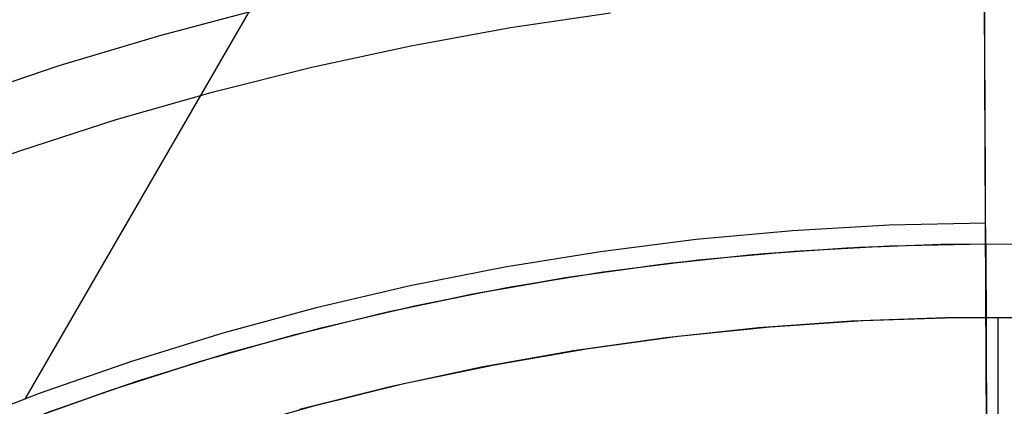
# Model space of a CAD drawing. Header units: millimetres. Extents: x 10802 to 11966, y -167 to 850.
# Tile 170 of 182: x 11356 to 11383, y 553 to 564. Entities that reach past the tile are written whole.
import ezdxf

# ---------------------------------------------------------------- set-up
doc = ezdxf.new("R2010")
doc.units = ezdxf.units.MM
doc.layers.add('1', color=7, linetype='Continuous')
doc.layers.add('color', color=7, linetype='Continuous')

msp = doc.modelspace()

# ---------------------------------------------------------------- linework, layer by layer
at = {"layer": '1', "color": 29, "true_color": 0x4d342b}
for p, q in [((11382.238, 558.401, 65.657), (11382.188, 569.824, 65.657)), ((11364.387, 567.903, 65.657), (11356.147, 553.631, 65.657)), ((11382.215, 563.76, 56.438), (11382.213, 564.21, 56.792)), ((11382.217, 563.322, 56.069), (11382.215, 563.76, 56.438)), ((11382.218, 562.897, 55.685), (11382.217, 563.322, 56.069)), ((11382.22, 562.485, 55.287), (11382.218, 562.897, 55.685)), ((11382.222, 562.088, 54.875), (11382.22, 562.485, 55.287)), ((11382.265, 552.346, 55.262), (11382.22, 562.46, 55.262)), ((11382.224, 561.704, 54.449), (11382.222, 562.088, 54.875)), ((11382.225, 561.336, 54.01), (11382.224, 561.704, 54.449)), ((11382.227, 560.983, 53.56), (11382.225, 561.336, 54.01)), ((11382.228, 560.646, 53.097), (11382.227, 560.983, 53.56)), ((11382.23, 560.324, 52.623), (11382.228, 560.646, 53.097)), ((11382.231, 560.02, 52.138), (11382.23, 560.324, 52.623)), ((11382.232, 559.732, 51.642), (11382.231, 560.02, 52.138)), ((11382.233, 559.461, 51.138), (11382.232, 559.732, 51.642)), ((11382.235, 559.208, 50.624), (11382.233, 559.461, 51.138)), ((11382.236, 558.973, 50.102), (11382.235, 559.208, 50.624)), ((11382.237, 558.756, 49.572), (11382.236, 558.973, 50.102)), ((11382.237, 558.557, 49.035), (11382.237, 558.756, 49.572)), ((11379.613, 558.344, 65.657), (11376.991, 558.195, 65.657)), ((11382.238, 558.401, 65.657), (11379.613, 558.344, 65.657)), ((11382.238, 558.377, 48.491), (11382.237, 558.557, 49.035)), ((11382.284, 547.996, 76.062), (11382.238, 558.401, 65.657)), ((11382.239, 558.215, 47.942), (11382.238, 558.377, 48.491)), ((11376.991, 558.195, 65.657), (11374.376, 557.956, 65.657)), ((11382.24, 558.073, 47.387), (11382.239, 558.215, 47.942)), ((11382.24, 557.949, 46.828), (11382.24, 558.073, 47.387)), ((11374.376, 557.956, 65.657), (11371.771, 557.626, 65.657)), ((11377.032, 557.641, 46.264), (11379.634, 557.789, 46.264)), ((11377.032, 557.641, 34.462), (11379.634, 557.789, 34.462)), ((11377.032, 557.641, 40.363), (11379.634, 557.789, 40.363)), ((11379.634, 557.789, 46.264), (11382.241, 557.845, 46.264)), ((11379.634, 557.789, 34.462), (11382.241, 557.845, 34.462)), ((11379.634, 557.789, 40.363), (11382.241, 557.845, 40.363)), ((11382.241, 557.845, 46.264), (11382.24, 557.949, 46.828)), ((11382.241, 557.845, 46.264), (11382.241, 557.845, 34.462)), ((11382.241, 557.845, 34.462), (11382.35, 532.841, 34.462)), ((11371.771, 557.626, 65.657), (11369.179, 557.205, 65.657)), ((11374.436, 557.404, 46.264), (11377.032, 557.641, 46.264)), ((11374.436, 557.404, 34.462), (11377.032, 557.641, 34.462)), ((11374.436, 557.404, 40.363), (11377.032, 557.641, 40.363)), ((11371.85, 557.076, 46.264), (11374.436, 557.404, 46.264)), ((11371.85, 557.076, 34.462), (11374.436, 557.404, 34.462)), ((11371.85, 557.076, 40.363), (11374.436, 557.404, 40.363)), ((11369.179, 557.205, 65.657), (11366.603, 556.695, 65.657)), ((11369.277, 556.659, 46.264), (11371.85, 557.076, 46.264)), ((11369.277, 556.659, 34.462), (11371.85, 557.076, 34.462)), ((11369.277, 556.659, 40.363), (11371.85, 557.076, 40.363)), ((11366.603, 556.695, 65.657), (11364.046, 556.096, 65.657)), ((11366.72, 556.152, 46.264), (11369.277, 556.659, 46.264)), ((11366.72, 556.152, 34.462), (11369.277, 556.659, 34.462)), ((11366.72, 556.152, 40.363), (11369.277, 556.659, 40.363)), ((11364.046, 556.096, 65.657), (11361.512, 555.408, 65.657)), ((11364.182, 555.557, 46.264), (11366.72, 556.152, 46.264)), ((11364.182, 555.557, 34.462), (11366.72, 556.152, 34.462)), ((11364.182, 555.557, 40.363), (11366.72, 556.152, 40.363)), ((11361.512, 555.408, 65.657), (11359.003, 554.632, 65.657)), ((11361.666, 554.874, 46.264), (11364.182, 555.557, 46.264)), ((11361.666, 554.874, 34.462), (11364.182, 555.557, 34.462)), ((11361.666, 554.874, 40.363), (11364.182, 555.557, 40.363)), ((11359.176, 554.104, 46.264), (11361.666, 554.874, 46.264)), ((11359.176, 554.104, 34.462), (11361.666, 554.874, 34.462)), ((11359.176, 554.104, 40.363), (11361.666, 554.874, 40.363)), ((11359.003, 554.632, 65.657), (11356.522, 553.77, 65.657)), ((11356.714, 553.248, 46.264), (11359.176, 554.104, 46.264)), ((11356.714, 553.248, 34.462), (11359.176, 554.104, 34.462)), ((11356.714, 553.248, 40.363), (11359.176, 554.104, 40.363)), ((11356.522, 553.77, 65.657), (11354.074, 552.822, 65.657))]:
    msp.add_line(p, q, dxfattribs=at)
at = {"layer": 'color', "color": 254, "true_color": 0xcad1ee}
for p, q in [((11359.834, 563.519, 9.65), (11362.632, 564.256, 9.65)), ((11369.328, 563.719, 8.272), (11372.05, 564.118, 8.272)), ((11366.621, 563.229, 8.272), (11369.328, 563.719, 8.272)), ((11357.063, 562.687, 9.65), (11359.834, 563.519, 9.65)), ((11363.931, 562.649, 8.272), (11366.621, 563.229, 8.272)), ((11354.322, 561.759, 9.65), (11357.063, 562.687, 9.65)), ((11361.263, 561.978, 8.272), (11363.931, 562.649, 8.272)), ((11358.619, 561.218, 8.272), (11361.263, 561.978, 8.272)), ((11356.002, 560.37, 8.272), (11358.619, 561.218, 8.272)), ((11353.414, 559.435, 8.272), (11356.002, 560.37, 8.272)), ((11378.461, 557.734, 13.408), (11381.021, 557.83, 13.408)), ((11378.799, 557.751, 34.462), (11381.386, 557.837, 34.462)), ((11378.799, 557.751, 23.935), (11381.386, 557.837, 23.935)), ((11381.021, 557.83, 13.408), (11383.582, 557.839, 13.408)), ((11381.386, 557.837, 34.462), (11383.975, 557.833, 34.462)), ((11381.386, 557.837, 23.935), (11383.975, 557.833, 23.935)), ((11373.361, 557.279, 13.408), (11375.907, 557.55, 13.408)), ((11373.64, 557.313, 34.462), (11376.215, 557.576, 34.462)), ((11373.64, 557.313, 23.935), (11376.215, 557.576, 23.935)), ((11375.907, 557.55, 13.408), (11378.461, 557.734, 13.408)), ((11376.215, 557.576, 34.462), (11378.799, 557.751, 34.462)), ((11376.215, 557.576, 23.935), (11378.799, 557.751, 23.935)), ((11370.825, 556.921, 13.408), (11373.361, 557.279, 13.408)), ((11371.075, 556.96, 34.462), (11373.64, 557.313, 34.462)), ((11371.075, 556.96, 23.935), (11373.64, 557.313, 23.935)), ((11368.303, 556.477, 13.408), (11370.825, 556.921, 13.408)), ((11368.524, 556.519, 34.462), (11371.075, 556.96, 34.462)), ((11368.524, 556.519, 23.935), (11371.075, 556.96, 23.935)), ((11365.797, 555.947, 13.408), (11368.303, 556.477, 13.408)), ((11365.989, 555.99, 34.462), (11368.524, 556.519, 34.462)), ((11365.989, 555.99, 23.935), (11368.524, 556.519, 23.935)), ((11363.311, 555.331, 13.408), (11365.797, 555.947, 13.408)), ((11363.474, 555.375, 34.462), (11365.989, 555.99, 34.462)), ((11363.474, 555.375, 23.935), (11365.989, 555.99, 23.935)), ((11378.601, 555.738, 14.26), (11376.071, 555.556, 14.26)), ((11376.385, 555.584, 34.462), (11378.899, 555.754, 34.462)), ((11376.385, 555.584, 24.361), (11378.899, 555.754, 24.361)), ((11381.136, 555.832, 14.26), (11378.601, 555.738, 14.26)), ((11378.899, 555.754, 34.462), (11381.418, 555.837, 34.462)), ((11378.899, 555.754, 24.361), (11381.418, 555.837, 24.361)), ((11383.673, 555.838, 14.26), (11381.136, 555.832, 14.26)), ((11381.418, 555.837, 34.462), (11383.938, 555.833, 34.462)), ((11381.418, 555.837, 24.361), (11383.938, 555.833, 24.361)), ((11360.982, 554.672, 34.462), (11363.474, 555.375, 34.462)), ((11360.982, 554.672, 23.935), (11363.474, 555.375, 23.935)), ((11376.071, 555.556, 14.26), (11373.548, 555.287, 14.26)), ((11373.878, 555.327, 34.462), (11376.385, 555.584, 34.462)), ((11373.878, 555.327, 24.361), (11376.385, 555.584, 24.361)), ((11360.848, 554.632, 13.408), (11363.311, 555.331, 13.408)), ((11373.548, 555.287, 14.26), (11371.037, 554.929, 14.26)), ((11371.381, 554.984, 34.462), (11373.878, 555.327, 34.462)), ((11371.381, 554.984, 24.361), (11373.878, 555.327, 24.361)), ((11371.037, 554.929, 14.26), (11368.539, 554.485, 14.26)), ((11368.898, 554.554, 34.462), (11371.381, 554.984, 34.462)), ((11368.898, 554.554, 24.361), (11371.381, 554.984, 24.361)), ((11358.409, 553.848, 13.408), (11360.848, 554.632, 13.408)), ((11358.516, 553.884, 34.462), (11360.982, 554.672, 34.462)), ((11358.516, 553.884, 23.935), (11360.982, 554.672, 23.935)), ((11368.539, 554.485, 14.26), (11366.058, 553.954, 14.26)), ((11366.431, 554.04, 34.462), (11368.898, 554.554, 34.462)), ((11366.431, 554.04, 24.361), (11368.898, 554.554, 24.361)), ((11363.984, 553.44, 34.462), (11366.431, 554.04, 34.462)), ((11363.984, 553.44, 24.361), (11366.431, 554.04, 24.361)), ((11355.999, 552.982, 13.408), (11358.409, 553.848, 13.408)), ((11356.078, 553.012, 34.462), (11358.516, 553.884, 34.462)), ((11356.078, 553.012, 23.935), (11358.516, 553.884, 23.935)), ((11366.058, 553.954, 14.26), (11363.598, 553.338, 14.26)), ((11361.558, 552.757, 34.462), (11363.984, 553.44, 34.462)), ((11361.558, 552.757, 24.361), (11363.984, 553.44, 24.361))]:
    msp.add_line(p, q, dxfattribs=at)
at = {"layer": 'color'}
for p, q in [((11376.385, 555.584, 34.462), (11378.899, 555.754, 34.462)), ((11378.899, 555.754, 34.462), (11381.418, 555.837, 34.462)), ((11381.418, 555.837, 34.462), (11383.938, 555.833, 34.462)), ((11382.57, 555.846, 34.462), (11382.57, 409.846, 34.462)), ((11373.878, 555.327, 34.462), (11376.385, 555.584, 34.462)), ((11371.381, 554.984, 34.462), (11373.878, 555.327, 34.462)), ((11368.898, 554.554, 34.462), (11371.381, 554.984, 34.462)), ((11366.431, 554.04, 34.462), (11368.898, 554.554, 34.462)), ((11363.984, 553.44, 34.462), (11366.431, 554.04, 34.462)), ((11361.558, 552.757, 34.462), (11363.984, 553.44, 34.462))]:
    msp.add_line(p, q, dxfattribs=at)

doc.saveas('drawing.dxf')
